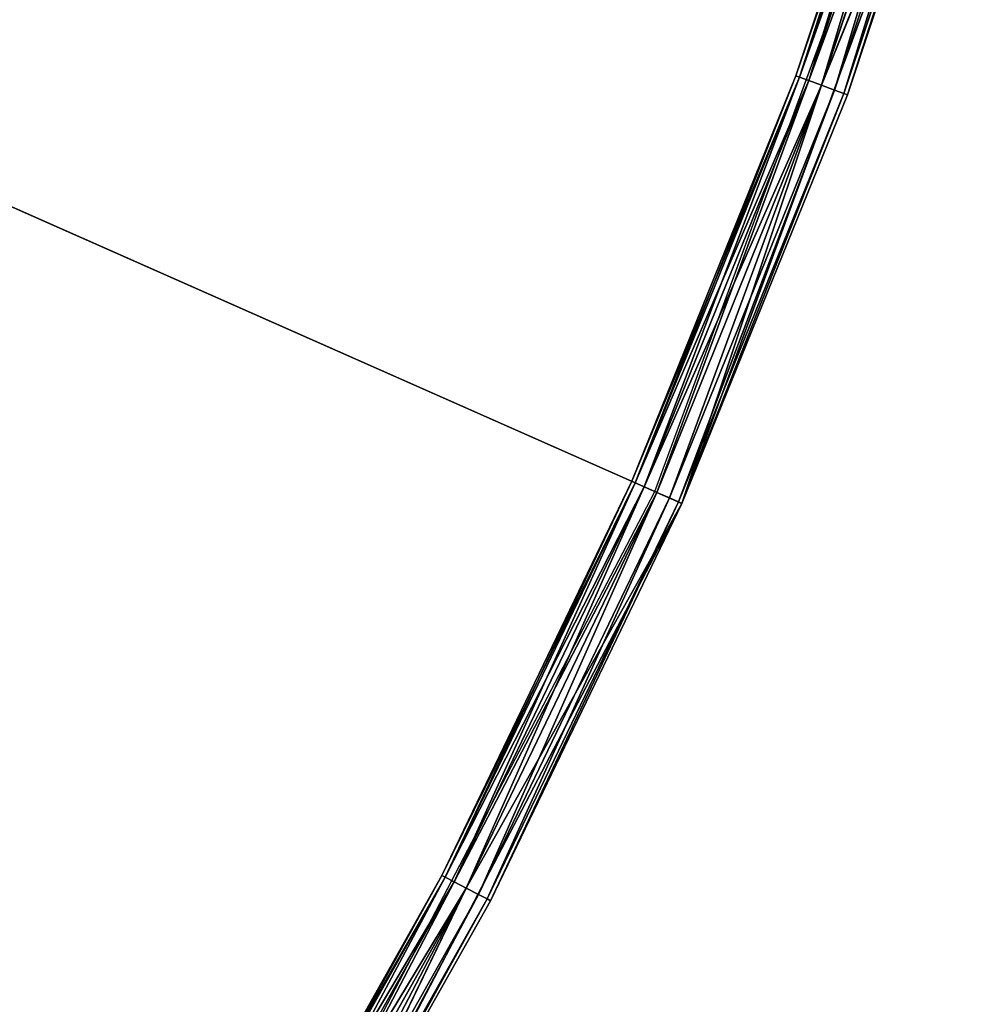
# Model space of a CAD drawing. Extents: x 389 to 891, y 0 to 811.
# Tile 253 of 254: x 845 to 881, y 131 to 167. Entities that reach past the tile are written whole.
import ezdxf

# ---------------------------------------------------------------- set-up
doc = ezdxf.new("R2010")
doc.units = 0
doc.header["$LTSCALE"] = 25.4
doc.layers.get('0').update_dxf_attribs({"color": 13, "linetype": 'CONTINUOUS'})

# ---------------------------------------------------------------- blocks, each defined once
blk = doc.blocks.new('TURDA-8952-8953_STL')
at = {"color": 252}
for p, q in [((502.734, 130.154, 689.192), (510.898, 130.52, 675.442)), ((502.734, 130.154, 689.192), (510.898, 130.52, 675.442)), ((503.047, 130.52, 689.382), (511.342, 130.654, 675.673)), ((503.047, 130.52, 689.382), (511.342, 130.654, 675.673)), ((510.898, 130.52, 675.442), (503.047, 130.52, 689.382)), ((510.898, 130.52, 675.442), (503.047, 130.52, 689.382)), ((511.342, 130.654, 675.673), (503.475, 130.654, 689.641)), ((511.342, 130.654, 675.673), (503.475, 130.654, 689.641)), ((511.342, 130.654, 675.673), (504.33, 130.654, 690.16)), ((504.33, 130.654, 690.16), (519.212, 130.654, 661.634)), ((511.342, 130.654, 675.673), (504.33, 130.654, 690.16)), ((504.33, 130.654, 690.16), (512.228, 1.654, 676.135)), ((504.33, 130.654, 690.16), (519.212, 130.654, 661.634)), ((504.33, 130.654, 690.16), (512.228, 1.654, 676.135)), ((510.574, 130.154, 675.272), (517.84, 130.52, 661.027)), ((510.574, 130.154, 675.272), (517.84, 130.52, 661.027)), ((510.574, 130.154, 675.272), (510.898, 130.52, 675.442)), ((510.574, 130.154, 675.272), (510.898, 130.52, 675.442)), ((510.898, 130.52, 675.442), (518.297, 130.654, 661.229)), ((510.898, 130.52, 675.442), (518.297, 130.654, 661.229)), ((510.898, 130.52, 675.442), (511.342, 130.654, 675.673)), ((510.898, 130.52, 675.442), (511.342, 130.654, 675.673)), ((517.84, 130.52, 661.027), (510.898, 130.52, 675.442)), ((517.84, 130.52, 661.027), (510.898, 130.52, 675.442)), ((518.297, 130.654, 661.229), (511.342, 130.654, 675.673)), ((511.342, 130.654, 675.673), (519.212, 130.654, 661.634)), ((511.342, 130.654, 675.673), (519.212, 130.654, 661.634)), ((518.297, 130.654, 661.229), (511.342, 130.654, 675.673)), ((512.228, 1.654, 676.135), (519.212, 130.654, 661.634)), ((512.228, 1.654, 676.135), (519.212, 130.654, 661.634)), ((517.505, 130.154, 660.879), (523.844, 130.52, 646.197)), ((517.505, 130.154, 660.879), (523.844, 130.52, 646.197)), ((517.505, 130.154, 660.879), (517.84, 130.52, 661.027)), ((517.505, 130.154, 660.879), (517.84, 130.52, 661.027)), ((517.84, 130.52, 661.027), (524.313, 130.654, 646.37)), ((517.84, 130.52, 661.027), (524.313, 130.654, 646.37)), ((517.84, 130.52, 661.027), (518.297, 130.654, 661.229)), ((517.84, 130.52, 661.027), (518.297, 130.654, 661.229)), ((523.844, 130.52, 646.197), (517.84, 130.52, 661.027)), ((523.844, 130.52, 646.197), (517.84, 130.52, 661.027)), ((524.313, 130.654, 646.37), (518.297, 130.654, 661.229)), ((518.297, 130.654, 661.229), (519.212, 130.654, 661.634)), ((518.297, 130.654, 661.229), (519.212, 130.654, 661.634)), ((524.313, 130.654, 646.37), (518.297, 130.654, 661.229)), ((524.313, 130.654, 646.37), (519.212, 130.654, 661.634)), ((519.212, 130.654, 661.634), (530.324, 130.654, 631.44)), ((524.313, 130.654, 646.37), (519.212, 130.654, 661.634)), ((519.212, 130.654, 661.634), (525.252, 1.654, 646.715)), ((519.212, 130.654, 661.634), (530.324, 130.654, 631.44)), ((519.212, 1.654, 661.634), (519.212, 130.654, 661.634)), ((519.212, 1.654, 661.634), (519.212, 130.654, 661.634)), ((519.212, 130.654, 661.634), (525.252, 1.654, 646.715)), ((523.501, 130.154, 646.071), (528.886, 130.52, 631.013)), ((523.501, 130.154, 646.071), (528.886, 130.52, 631.013)), ((523.501, 130.154, 646.071), (523.844, 130.52, 646.197)), ((523.501, 130.154, 646.071), (523.844, 130.52, 646.197)), ((523.844, 130.52, 646.197), (529.365, 130.654, 631.156)), ((523.844, 130.52, 646.197), (529.365, 130.654, 631.156)), ((523.844, 130.52, 646.197), (524.313, 130.654, 646.37)), ((523.844, 130.52, 646.197), (524.313, 130.654, 646.37)), ((528.886, 130.52, 631.013), (523.844, 130.52, 646.197)), ((528.886, 130.52, 631.013), (523.844, 130.52, 646.197)), ((530.324, 130.654, 631.44), (524.313, 130.654, 646.37)), ((529.365, 130.654, 631.156), (524.313, 130.654, 646.37)), ((530.324, 130.654, 631.44), (524.313, 130.654, 646.37)), ((529.365, 130.654, 631.156), (524.313, 130.654, 646.37)), ((525.252, 1.654, 646.715), (530.324, 130.654, 631.44)), ((525.252, 1.654, 646.715), (530.324, 130.654, 631.44)), ((502.62, 129.654, 689.123), (510.574, 130.154, 675.272)), ((502.62, 129.654, 689.123), (510.574, 130.154, 675.272)), ((510.574, 130.154, 675.272), (502.734, 130.154, 689.192)), ((510.574, 130.154, 675.272), (502.734, 130.154, 689.192)), ((510.455, 129.654, 675.21), (517.505, 130.154, 660.879)), ((510.455, 129.654, 675.21), (517.505, 130.154, 660.879)), ((510.455, 129.654, 675.21), (510.574, 130.154, 675.272)), ((510.455, 129.654, 675.21), (510.574, 130.154, 675.272)), ((517.505, 130.154, 660.879), (510.574, 130.154, 675.272)), ((517.505, 130.154, 660.879), (510.574, 130.154, 675.272)), ((517.383, 129.654, 660.825), (523.501, 130.154, 646.071)), ((517.383, 129.654, 660.825), (523.501, 130.154, 646.071)), ((517.383, 129.654, 660.825), (517.505, 130.154, 660.879)), ((517.383, 129.654, 660.825), (517.505, 130.154, 660.879)), ((523.501, 130.154, 646.071), (517.505, 130.154, 660.879)), ((523.501, 130.154, 646.071), (517.505, 130.154, 660.879)), ((523.375, 129.654, 646.025), (528.535, 130.154, 630.909)), ((523.375, 129.654, 646.025), (528.535, 130.154, 630.909)), ((523.375, 129.654, 646.025), (523.501, 130.154, 646.071)), ((523.375, 129.654, 646.025), (523.501, 130.154, 646.071)), ((528.535, 130.154, 630.909), (523.501, 130.154, 646.071)), ((528.535, 130.154, 630.909), (523.501, 130.154, 646.071)), ((502.62, 129.654, 689.123), (510.455, 1.654, 675.21)), ((502.62, 129.654, 689.123), (510.455, 1.654, 675.21)), ((502.62, 129.654, 689.123), (510.455, 129.654, 675.21)), ((502.62, 129.654, 689.123), (510.455, 129.654, 675.21)), ((510.455, 129.654, 675.21), (510.455, 1.654, 675.21)), ((510.455, 129.654, 675.21), (510.455, 1.654, 675.21)), ((510.455, 129.654, 675.21), (517.383, 1.654, 660.825)), ((510.455, 129.654, 675.21), (517.383, 1.654, 660.825)), ((510.455, 129.654, 675.21), (517.383, 129.654, 660.825)), ((510.455, 129.654, 675.21), (517.383, 129.654, 660.825)), ((517.383, 129.654, 660.825), (517.383, 1.654, 660.825)), ((517.383, 129.654, 660.825), (517.383, 1.654, 660.825)), ((517.383, 129.654, 660.825), (523.375, 1.654, 646.025)), ((517.383, 129.654, 660.825), (523.375, 1.654, 646.025)), ((517.383, 129.654, 660.825), (523.375, 129.654, 646.025)), ((517.383, 129.654, 660.825), (523.375, 129.654, 646.025)), ((523.375, 129.654, 646.025), (523.375, 1.654, 646.025)), ((523.375, 129.654, 646.025), (523.375, 1.654, 646.025)), ((523.375, 129.654, 646.025), (528.406, 1.654, 630.871)), ((523.375, 129.654, 646.025), (528.406, 1.654, 630.871)), ((523.375, 129.654, 646.025), (528.406, 129.654, 630.871)), ((523.375, 129.654, 646.025), (528.406, 129.654, 630.871)), ((510.455, 1.654, 675.21), (502.62, 1.654, 689.123)), ((510.455, 1.654, 675.21), (502.62, 1.654, 689.123)), ((502.734, 1.154, 689.192), (510.455, 1.654, 675.21)), ((502.734, 1.154, 689.192), (510.455, 1.654, 675.21)), ((504.33, 1.654, 690.16), (512.228, 1.654, 676.135)), ((504.33, 1.654, 690.16), (512.228, 1.654, 676.135)), ((504.33, 1.654, 690.16), (512.11, 1.154, 676.073)), ((504.33, 1.654, 690.16), (512.11, 1.154, 676.073)), ((517.383, 1.654, 660.825), (510.455, 1.654, 675.21)), ((510.574, 1.154, 675.272), (510.455, 1.654, 675.21)), ((517.383, 1.654, 660.825), (510.455, 1.654, 675.21)), ((510.574, 1.154, 675.272), (510.455, 1.654, 675.21)), ((510.574, 1.154, 675.272), (517.383, 1.654, 660.825)), ((510.574, 1.154, 675.272), (517.383, 1.654, 660.825)), ((512.228, 1.654, 676.135), (512.11, 1.154, 676.073)), ((512.228, 1.654, 676.135), (512.11, 1.154, 676.073)), ((512.228, 1.654, 676.135), (519.212, 1.654, 661.634)), ((512.228, 1.654, 676.135), (519.212, 1.654, 661.634)), ((512.228, 1.654, 676.135), (519.089, 1.154, 661.58)), ((512.228, 1.654, 676.135), (519.089, 1.154, 661.58)), ((523.375, 1.654, 646.025), (517.383, 1.654, 660.825)), ((517.505, 1.154, 660.879), (517.383, 1.654, 660.825)), ((523.375, 1.654, 646.025), (517.383, 1.654, 660.825)), ((517.505, 1.154, 660.879), (517.383, 1.654, 660.825)), ((517.505, 1.154, 660.879), (523.375, 1.654, 646.025)), ((517.505, 1.154, 660.879), (523.375, 1.654, 646.025)), ((519.212, 1.654, 661.634), (519.089, 1.154, 661.58)), ((519.212, 1.654, 661.634), (519.089, 1.154, 661.58)), ((519.212, 1.654, 661.634), (525.252, 1.654, 646.715)), ((519.212, 1.654, 661.634), (525.252, 1.654, 646.715)), ((519.212, 1.654, 661.634), (525.126, 1.154, 646.669)), ((519.212, 1.654, 661.634), (525.126, 1.154, 646.669)), ((528.406, 1.654, 630.871), (523.375, 1.654, 646.025)), ((523.501, 1.154, 646.071), (523.375, 1.654, 646.025)), ((528.406, 1.654, 630.871), (523.375, 1.654, 646.025)), ((523.501, 1.154, 646.071), (523.375, 1.654, 646.025)), ((523.501, 1.154, 646.071), (528.406, 1.654, 630.871)), ((523.501, 1.154, 646.071), (528.406, 1.654, 630.871)), ((525.252, 1.654, 646.715), (525.126, 1.154, 646.669)), ((525.252, 1.654, 646.715), (525.126, 1.154, 646.669)), ((525.252, 1.654, 646.715), (530.324, 1.654, 631.44)), ((525.252, 1.654, 646.715), (530.324, 1.654, 631.44)), ((525.252, 1.654, 646.715), (530.195, 1.154, 631.402)), ((525.252, 1.654, 646.715), (530.195, 1.154, 631.402)), ((510.574, 1.154, 675.272), (502.734, 1.154, 689.192)), ((510.574, 1.154, 675.272), (502.734, 1.154, 689.192)), ((503.047, 0.788, 689.382), (510.574, 1.154, 675.272)), ((503.047, 0.788, 689.382), (510.574, 1.154, 675.272)), ((512.11, 1.154, 676.073), (504.216, 1.154, 690.09)), ((504.216, 1.154, 690.09), (511.785, 0.788, 675.904)), ((504.216, 1.154, 690.09), (511.785, 0.788, 675.904)), ((512.11, 1.154, 676.073), (504.216, 1.154, 690.09)), ((517.505, 1.154, 660.879), (510.574, 1.154, 675.272)), ((510.898, 0.788, 675.442), (510.574, 1.154, 675.272)), ((517.505, 1.154, 660.879), (510.574, 1.154, 675.272)), ((510.898, 0.788, 675.442), (510.574, 1.154, 675.272)), ((510.898, 0.788, 675.442), (517.505, 1.154, 660.879)), ((510.898, 0.788, 675.442), (517.505, 1.154, 660.879)), ((512.11, 1.154, 676.073), (511.785, 0.788, 675.904)), ((512.11, 1.154, 676.073), (511.785, 0.788, 675.904)), ((519.089, 1.154, 661.58), (512.11, 1.154, 676.073)), ((512.11, 1.154, 676.073), (518.755, 0.788, 661.432)), ((512.11, 1.154, 676.073), (518.755, 0.788, 661.432)), ((519.089, 1.154, 661.58), (512.11, 1.154, 676.073)), ((523.501, 1.154, 646.071), (517.505, 1.154, 660.879)), ((517.84, 0.788, 661.027), (517.505, 1.154, 660.879)), ((523.501, 1.154, 646.071), (517.505, 1.154, 660.879)), ((517.84, 0.788, 661.027), (517.505, 1.154, 660.879)), ((517.84, 0.788, 661.027), (523.501, 1.154, 646.071)), ((517.84, 0.788, 661.027), (523.501, 1.154, 646.071)), ((519.089, 1.154, 661.58), (518.755, 0.788, 661.432)), ((519.089, 1.154, 661.58), (518.755, 0.788, 661.432)), ((525.126, 1.154, 646.669), (519.089, 1.154, 661.58)), ((519.089, 1.154, 661.58), (524.783, 0.788, 646.543)), ((519.089, 1.154, 661.58), (524.783, 0.788, 646.543)), ((525.126, 1.154, 646.669), (519.089, 1.154, 661.58)), ((528.535, 1.154, 630.909), (523.501, 1.154, 646.071)), ((523.844, 0.788, 646.197), (523.501, 1.154, 646.071)), ((528.535, 1.154, 630.909), (523.501, 1.154, 646.071)), ((523.844, 0.788, 646.197), (523.501, 1.154, 646.071)), ((523.844, 0.788, 646.197), (528.535, 1.154, 630.909)), ((523.844, 0.788, 646.197), (528.535, 1.154, 630.909)), ((525.126, 1.154, 646.669), (524.783, 0.788, 646.543)), ((525.126, 1.154, 646.669), (524.783, 0.788, 646.543)), ((530.195, 1.154, 631.402), (525.126, 1.154, 646.669)), ((525.126, 1.154, 646.669), (529.844, 0.788, 631.298)), ((525.126, 1.154, 646.669), (529.844, 0.788, 631.298)), ((530.195, 1.154, 631.402), (525.126, 1.154, 646.669)), ((510.898, 0.788, 675.442), (503.047, 0.788, 689.382)), ((510.898, 0.788, 675.442), (503.047, 0.788, 689.382)), ((503.475, 0.654, 689.641), (510.898, 0.788, 675.442)), ((503.475, 0.654, 689.641), (510.898, 0.788, 675.442)), ((511.785, 0.788, 675.904), (503.903, 0.788, 689.9)), ((503.903, 0.788, 689.9), (511.342, 0.654, 675.673)), ((503.903, 0.788, 689.9), (511.342, 0.654, 675.673)), ((511.785, 0.788, 675.904), (503.903, 0.788, 689.9)), ((517.84, 0.788, 661.027), (510.898, 0.788, 675.442)), ((511.342, 0.654, 675.673), (510.898, 0.788, 675.442)), ((517.84, 0.788, 661.027), (510.898, 0.788, 675.442)), ((511.342, 0.654, 675.673), (510.898, 0.788, 675.442)), ((511.785, 0.788, 675.904), (511.342, 0.654, 675.673)), ((511.785, 0.788, 675.904), (511.342, 0.654, 675.673)), ((511.342, 0.654, 675.673), (517.84, 0.788, 661.027)), ((511.342, 0.654, 675.673), (517.84, 0.788, 661.027)), ((518.755, 0.788, 661.432), (511.785, 0.788, 675.904)), ((511.785, 0.788, 675.904), (518.297, 0.654, 661.229)), ((511.785, 0.788, 675.904), (518.297, 0.654, 661.229)), ((518.755, 0.788, 661.432), (511.785, 0.788, 675.904)), ((523.844, 0.788, 646.197), (517.84, 0.788, 661.027)), ((518.297, 0.654, 661.229), (517.84, 0.788, 661.027)), ((523.844, 0.788, 646.197), (517.84, 0.788, 661.027)), ((518.297, 0.654, 661.229), (517.84, 0.788, 661.027)), ((518.755, 0.788, 661.432), (518.297, 0.654, 661.229)), ((518.755, 0.788, 661.432), (518.297, 0.654, 661.229)), ((518.297, 0.654, 661.229), (523.844, 0.788, 646.197)), ((518.297, 0.654, 661.229), (523.844, 0.788, 646.197)), ((524.783, 0.788, 646.543), (518.755, 0.788, 661.432)), ((518.755, 0.788, 661.432), (524.313, 0.654, 646.37)), ((518.755, 0.788, 661.432), (524.313, 0.654, 646.37)), ((524.783, 0.788, 646.543), (518.755, 0.788, 661.432)), ((528.886, 0.788, 631.013), (523.844, 0.788, 646.197)), ((524.313, 0.654, 646.37), (523.844, 0.788, 646.197)), ((528.886, 0.788, 631.013), (523.844, 0.788, 646.197)), ((524.313, 0.654, 646.37), (523.844, 0.788, 646.197)), ((524.783, 0.788, 646.543), (524.313, 0.654, 646.37)), ((524.783, 0.788, 646.543), (524.313, 0.654, 646.37)), ((524.313, 0.654, 646.37), (528.886, 0.788, 631.013)), ((524.313, 0.654, 646.37), (528.886, 0.788, 631.013)), ((529.844, 0.788, 631.298), (524.783, 0.788, 646.543)), ((524.783, 0.788, 646.543), (529.365, 0.654, 631.156)), ((524.783, 0.788, 646.543), (529.365, 0.654, 631.156)), ((529.844, 0.788, 631.298), (524.783, 0.788, 646.543)), ((503.475, 0.654, 689.641), (511.342, 0.654, 675.673)), ((503.475, 0.654, 689.641), (511.342, 0.654, 675.673)), ((511.342, 0.654, 675.673), (518.297, 0.654, 661.229)), ((511.342, 0.654, 675.673), (518.297, 0.654, 661.229)), ((518.297, 0.654, 661.229), (524.313, 0.654, 646.37)), ((518.297, 0.654, 661.229), (524.313, 0.654, 646.37)), ((524.313, 0.654, 646.37), (529.365, 0.654, 631.156)), ((524.313, 0.654, 646.37), (529.365, 0.654, 631.156))]:
    blk.add_line(p, q, dxfattribs=at)
at = {"color": 7}
for p, q in [((518.222, 3.654, 661.196), (289.618, 3.654, 560)), ((518.222, 3.654, 661.196), (289.618, 3.654, 560)), ((503.404, 3.654, 689.598), (518.222, 3.654, 661.196)), ((518.222, 3.654, 661.196), (529.285, 3.654, 631.132))]:
    blk.add_line(p, q, dxfattribs=at)
at = {"color": 252}
mesh = blk.add_polyface(dxfattribs=at)
corners = [(502.734, 130.154, 689.192), (510.898, 130.52, 675.442), (510.574, 130.154, 675.272)]
mesh.append_faces([[corners[k] for k in face] for face in [(0, 1, 2)]], dxfattribs={"color": 252})
mesh = blk.add_polyface(dxfattribs=at)
corners = [(503.047, 130.52, 689.382), (510.898, 130.52, 675.442), (502.734, 130.154, 689.192)]
mesh.append_faces([[corners[k] for k in face] for face in [(0, 1, 2)]], dxfattribs={"color": 252})
mesh = blk.add_polyface(dxfattribs=at)
corners = [(503.047, 130.52, 689.382), (511.342, 130.654, 675.673), (510.898, 130.52, 675.442)]
mesh.append_faces([[corners[k] for k in face] for face in [(0, 1, 2)]], dxfattribs={"color": 252})
mesh = blk.add_polyface(dxfattribs=at)
corners = [(503.475, 130.654, 689.641), (511.342, 130.654, 675.673), (503.047, 130.52, 689.382)]
mesh.append_faces([[corners[k] for k in face] for face in [(0, 1, 2)]], dxfattribs={"color": 252})
mesh = blk.add_polyface(dxfattribs=at)
corners = [(504.33, 130.654, 690.16), (511.342, 130.654, 675.673), (503.475, 130.654, 689.641)]
mesh.append_faces([[corners[k] for k in face] for face in [(0, 1, 2)]], dxfattribs={"color": 252})
mesh = blk.add_polyface(dxfattribs=at)
corners = [(504.33, 130.654, 690.16), (519.212, 130.654, 661.634), (511.342, 130.654, 675.673)]
mesh.append_faces([[corners[k] for k in face] for face in [(0, 1, 2)]], dxfattribs={"color": 252})
mesh = blk.add_polyface(dxfattribs=at)
corners = [(504.33, 130.654, 690.16), (512.228, 1.654, 676.135), (519.212, 130.654, 661.634)]
mesh.append_faces([[corners[k] for k in face] for face in [(0, 1, 2)]], dxfattribs={"color": 252})
mesh = blk.add_polyface(dxfattribs=at)
corners = [(504.33, 130.654, 690.16), (504.33, 1.654, 690.16), (512.228, 1.654, 676.135)]
mesh.append_faces([[corners[k] for k in face] for face in [(0, 1, 2)]], dxfattribs={"color": 252})
mesh = blk.add_polyface(dxfattribs=at)
corners = [(510.574, 130.154, 675.272), (517.84, 130.52, 661.027), (517.505, 130.154, 660.879)]
mesh.append_faces([[corners[k] for k in face] for face in [(0, 1, 2)]], dxfattribs={"color": 252})
mesh = blk.add_polyface(dxfattribs=at)
corners = [(510.898, 130.52, 675.442), (517.84, 130.52, 661.027), (510.574, 130.154, 675.272)]
mesh.append_faces([[corners[k] for k in face] for face in [(0, 1, 2)]], dxfattribs={"color": 252})
mesh = blk.add_polyface(dxfattribs=at)
corners = [(510.898, 130.52, 675.442), (518.297, 130.654, 661.229), (517.84, 130.52, 661.027)]
mesh.append_faces([[corners[k] for k in face] for face in [(0, 1, 2)]], dxfattribs={"color": 252})
mesh = blk.add_polyface(dxfattribs=at)
corners = [(511.342, 130.654, 675.673), (518.297, 130.654, 661.229), (510.898, 130.52, 675.442)]
mesh.append_faces([[corners[k] for k in face] for face in [(0, 1, 2)]], dxfattribs={"color": 252})
mesh = blk.add_polyface(dxfattribs=at)
corners = [(511.342, 130.654, 675.673), (519.212, 130.654, 661.634), (518.297, 130.654, 661.229)]
mesh.append_faces([[corners[k] for k in face] for face in [(0, 1, 2)]], dxfattribs={"color": 252})
mesh = blk.add_polyface(dxfattribs=at)
corners = [(519.212, 130.654, 661.634), (512.228, 1.654, 676.135), (519.212, 1.654, 661.634)]
mesh.append_faces([[corners[k] for k in face] for face in [(0, 1, 2)]], dxfattribs={"color": 252})
mesh = blk.add_polyface(dxfattribs=at)
corners = [(517.505, 130.154, 660.879), (523.844, 130.52, 646.197), (523.501, 130.154, 646.071)]
mesh.append_faces([[corners[k] for k in face] for face in [(0, 1, 2)]], dxfattribs={"color": 252})
mesh = blk.add_polyface(dxfattribs=at)
corners = [(517.84, 130.52, 661.027), (523.844, 130.52, 646.197), (517.505, 130.154, 660.879)]
mesh.append_faces([[corners[k] for k in face] for face in [(0, 1, 2)]], dxfattribs={"color": 252})
mesh = blk.add_polyface(dxfattribs=at)
corners = [(517.84, 130.52, 661.027), (524.313, 130.654, 646.37), (523.844, 130.52, 646.197)]
mesh.append_faces([[corners[k] for k in face] for face in [(0, 1, 2)]], dxfattribs={"color": 252})
mesh = blk.add_polyface(dxfattribs=at)
corners = [(518.297, 130.654, 661.229), (524.313, 130.654, 646.37), (517.84, 130.52, 661.027)]
mesh.append_faces([[corners[k] for k in face] for face in [(0, 1, 2)]], dxfattribs={"color": 252})
mesh = blk.add_polyface(dxfattribs=at)
corners = [(519.212, 130.654, 661.634), (524.313, 130.654, 646.37), (518.297, 130.654, 661.229)]
mesh.append_faces([[corners[k] for k in face] for face in [(0, 1, 2)]], dxfattribs={"color": 252})
mesh = blk.add_polyface(dxfattribs=at)
corners = [(519.212, 130.654, 661.634), (530.324, 130.654, 631.44), (524.313, 130.654, 646.37)]
mesh.append_faces([[corners[k] for k in face] for face in [(0, 1, 2)]], dxfattribs={"color": 252})
mesh = blk.add_polyface(dxfattribs=at)
corners = [(519.212, 130.654, 661.634), (525.252, 1.654, 646.715), (530.324, 130.654, 631.44)]
mesh.append_faces([[corners[k] for k in face] for face in [(0, 1, 2)]], dxfattribs={"color": 252})
mesh = blk.add_polyface(dxfattribs=at)
corners = [(519.212, 130.654, 661.634), (519.212, 1.654, 661.634), (525.252, 1.654, 646.715)]
mesh.append_faces([[corners[k] for k in face] for face in [(0, 1, 2)]], dxfattribs={"color": 252})
mesh = blk.add_polyface(dxfattribs=at)
corners = [(523.501, 130.154, 646.071), (528.886, 130.52, 631.013), (528.535, 130.154, 630.909)]
mesh.append_faces([[corners[k] for k in face] for face in [(0, 1, 2)]], dxfattribs={"color": 252})
mesh = blk.add_polyface(dxfattribs=at)
corners = [(523.844, 130.52, 646.197), (528.886, 130.52, 631.013), (523.501, 130.154, 646.071)]
mesh.append_faces([[corners[k] for k in face] for face in [(0, 1, 2)]], dxfattribs={"color": 252})
mesh = blk.add_polyface(dxfattribs=at)
corners = [(523.844, 130.52, 646.197), (529.365, 130.654, 631.156), (528.886, 130.52, 631.013)]
mesh.append_faces([[corners[k] for k in face] for face in [(0, 1, 2)]], dxfattribs={"color": 252})
mesh = blk.add_polyface(dxfattribs=at)
corners = [(524.313, 130.654, 646.37), (529.365, 130.654, 631.156), (523.844, 130.52, 646.197)]
mesh.append_faces([[corners[k] for k in face] for face in [(0, 1, 2)]], dxfattribs={"color": 252})
mesh = blk.add_polyface(dxfattribs=at)
corners = [(524.313, 130.654, 646.37), (530.324, 130.654, 631.44), (529.365, 130.654, 631.156)]
mesh.append_faces([[corners[k] for k in face] for face in [(0, 1, 2)]], dxfattribs={"color": 252})
mesh = blk.add_polyface(dxfattribs=at)
corners = [(530.324, 130.654, 631.44), (525.252, 1.654, 646.715), (530.324, 1.654, 631.44)]
mesh.append_faces([[corners[k] for k in face] for face in [(0, 1, 2)]], dxfattribs={"color": 252})
mesh = blk.add_polyface(dxfattribs=at)
corners = [(510.574, 130.154, 675.272), (510.455, 129.654, 675.21), (502.62, 129.654, 689.123)]
mesh.append_faces([[corners[k] for k in face] for face in [(0, 1, 2)]], dxfattribs={"color": 252})
mesh = blk.add_polyface(dxfattribs=at)
corners = [(510.574, 130.154, 675.272), (502.62, 129.654, 689.123), (502.734, 130.154, 689.192)]
mesh.append_faces([[corners[k] for k in face] for face in [(0, 1, 2)]], dxfattribs={"color": 252})
mesh = blk.add_polyface(dxfattribs=at)
corners = [(517.505, 130.154, 660.879), (517.383, 129.654, 660.825), (510.455, 129.654, 675.21)]
mesh.append_faces([[corners[k] for k in face] for face in [(0, 1, 2)]], dxfattribs={"color": 252})
mesh = blk.add_polyface(dxfattribs=at)
corners = [(517.505, 130.154, 660.879), (510.455, 129.654, 675.21), (510.574, 130.154, 675.272)]
mesh.append_faces([[corners[k] for k in face] for face in [(0, 1, 2)]], dxfattribs={"color": 252})
mesh = blk.add_polyface(dxfattribs=at)
corners = [(523.501, 130.154, 646.071), (523.375, 129.654, 646.025), (517.383, 129.654, 660.825)]
mesh.append_faces([[corners[k] for k in face] for face in [(0, 1, 2)]], dxfattribs={"color": 252})
mesh = blk.add_polyface(dxfattribs=at)
corners = [(523.501, 130.154, 646.071), (517.383, 129.654, 660.825), (517.505, 130.154, 660.879)]
mesh.append_faces([[corners[k] for k in face] for face in [(0, 1, 2)]], dxfattribs={"color": 252})
mesh = blk.add_polyface(dxfattribs=at)
corners = [(528.535, 130.154, 630.909), (528.406, 129.654, 630.871), (523.375, 129.654, 646.025)]
mesh.append_faces([[corners[k] for k in face] for face in [(0, 1, 2)]], dxfattribs={"color": 252})
mesh = blk.add_polyface(dxfattribs=at)
corners = [(528.535, 130.154, 630.909), (523.375, 129.654, 646.025), (523.501, 130.154, 646.071)]
mesh.append_faces([[corners[k] for k in face] for face in [(0, 1, 2)]], dxfattribs={"color": 252})
mesh = blk.add_polyface(dxfattribs=at)
corners = [(502.62, 129.654, 689.123), (510.455, 1.654, 675.21), (502.62, 1.654, 689.123)]
mesh.append_faces([[corners[k] for k in face] for face in [(0, 1, 2)]], dxfattribs={"color": 252})
mesh = blk.add_polyface(dxfattribs=at)
corners = [(510.455, 129.654, 675.21), (510.455, 1.654, 675.21), (502.62, 129.654, 689.123)]
mesh.append_faces([[corners[k] for k in face] for face in [(0, 1, 2)]], dxfattribs={"color": 252})
mesh = blk.add_polyface(dxfattribs=at)
corners = [(510.455, 129.654, 675.21), (517.383, 1.654, 660.825), (510.455, 1.654, 675.21)]
mesh.append_faces([[corners[k] for k in face] for face in [(0, 1, 2)]], dxfattribs={"color": 252})
mesh = blk.add_polyface(dxfattribs=at)
corners = [(517.383, 129.654, 660.825), (517.383, 1.654, 660.825), (510.455, 129.654, 675.21)]
mesh.append_faces([[corners[k] for k in face] for face in [(0, 1, 2)]], dxfattribs={"color": 252})
mesh = blk.add_polyface(dxfattribs=at)
corners = [(517.383, 129.654, 660.825), (523.375, 1.654, 646.025), (517.383, 1.654, 660.825)]
mesh.append_faces([[corners[k] for k in face] for face in [(0, 1, 2)]], dxfattribs={"color": 252})
mesh = blk.add_polyface(dxfattribs=at)
corners = [(523.375, 129.654, 646.025), (523.375, 1.654, 646.025), (517.383, 129.654, 660.825)]
mesh.append_faces([[corners[k] for k in face] for face in [(0, 1, 2)]], dxfattribs={"color": 252})
mesh = blk.add_polyface(dxfattribs=at)
corners = [(523.375, 129.654, 646.025), (528.406, 1.654, 630.871), (523.375, 1.654, 646.025)]
mesh.append_faces([[corners[k] for k in face] for face in [(0, 1, 2)]], dxfattribs={"color": 252})
mesh = blk.add_polyface(dxfattribs=at)
corners = [(528.406, 129.654, 630.871), (528.406, 1.654, 630.871), (523.375, 129.654, 646.025)]
mesh.append_faces([[corners[k] for k in face] for face in [(0, 1, 2)]], dxfattribs={"color": 252})
at = {"color": 7}
mesh = blk.add_polyface(dxfattribs=at)
corners = [(485.076, 3.654, 715.872), (503.404, 3.654, 689.598), (289.618, 3.654, 560)]
mesh.append_faces([[corners[k] for k in face] for face in [(0, 1, 2)]], dxfattribs={"color": 7})
mesh = blk.add_polyface(dxfattribs=at)
corners = [(503.404, 3.654, 689.598), (518.222, 3.654, 661.196), (289.618, 3.654, 560)]
mesh.append_faces([[corners[k] for k in face] for face in [(0, 1, 2)]], dxfattribs={"color": 7})
mesh = blk.add_polyface(dxfattribs=at)
corners = [(518.222, 3.654, 661.196), (529.285, 3.654, 631.132), (289.618, 3.654, 560)]
mesh.append_faces([[corners[k] for k in face] for face in [(0, 1, 2)]], dxfattribs={"color": 7})
at = {"color": 252}
mesh = blk.add_polyface(dxfattribs=at)
corners = [(510.455, 1.654, 675.21), (502.734, 1.154, 689.192), (502.62, 1.654, 689.123)]
mesh.append_faces([[corners[k] for k in face] for face in [(0, 1, 2)]], dxfattribs={"color": 252})
mesh = blk.add_polyface(dxfattribs=at)
corners = [(510.455, 1.654, 675.21), (510.574, 1.154, 675.272), (502.734, 1.154, 689.192)]
mesh.append_faces([[corners[k] for k in face] for face in [(0, 1, 2)]], dxfattribs={"color": 252})
mesh = blk.add_polyface(dxfattribs=at)
corners = [(504.33, 1.654, 690.16), (504.216, 1.154, 690.09), (512.11, 1.154, 676.073)]
mesh.append_faces([[corners[k] for k in face] for face in [(0, 1, 2)]], dxfattribs={"color": 252})
mesh = blk.add_polyface(dxfattribs=at)
corners = [(504.33, 1.654, 690.16), (512.11, 1.154, 676.073), (512.228, 1.654, 676.135)]
mesh.append_faces([[corners[k] for k in face] for face in [(0, 1, 2)]], dxfattribs={"color": 252})
mesh = blk.add_polyface(dxfattribs=at)
corners = [(517.383, 1.654, 660.825), (510.574, 1.154, 675.272), (510.455, 1.654, 675.21)]
mesh.append_faces([[corners[k] for k in face] for face in [(0, 1, 2)]], dxfattribs={"color": 252})
mesh = blk.add_polyface(dxfattribs=at)
corners = [(517.383, 1.654, 660.825), (517.505, 1.154, 660.879), (510.574, 1.154, 675.272)]
mesh.append_faces([[corners[k] for k in face] for face in [(0, 1, 2)]], dxfattribs={"color": 252})
mesh = blk.add_polyface(dxfattribs=at)
corners = [(512.228, 1.654, 676.135), (512.11, 1.154, 676.073), (519.089, 1.154, 661.58)]
mesh.append_faces([[corners[k] for k in face] for face in [(0, 1, 2)]], dxfattribs={"color": 252})
mesh = blk.add_polyface(dxfattribs=at)
corners = [(512.228, 1.654, 676.135), (519.089, 1.154, 661.58), (519.212, 1.654, 661.634)]
mesh.append_faces([[corners[k] for k in face] for face in [(0, 1, 2)]], dxfattribs={"color": 252})
mesh = blk.add_polyface(dxfattribs=at)
corners = [(523.375, 1.654, 646.025), (517.505, 1.154, 660.879), (517.383, 1.654, 660.825)]
mesh.append_faces([[corners[k] for k in face] for face in [(0, 1, 2)]], dxfattribs={"color": 252})
mesh = blk.add_polyface(dxfattribs=at)
corners = [(523.375, 1.654, 646.025), (523.501, 1.154, 646.071), (517.505, 1.154, 660.879)]
mesh.append_faces([[corners[k] for k in face] for face in [(0, 1, 2)]], dxfattribs={"color": 252})
mesh = blk.add_polyface(dxfattribs=at)
corners = [(519.212, 1.654, 661.634), (519.089, 1.154, 661.58), (525.126, 1.154, 646.669)]
mesh.append_faces([[corners[k] for k in face] for face in [(0, 1, 2)]], dxfattribs={"color": 252})
mesh = blk.add_polyface(dxfattribs=at)
corners = [(519.212, 1.654, 661.634), (525.126, 1.154, 646.669), (525.252, 1.654, 646.715)]
mesh.append_faces([[corners[k] for k in face] for face in [(0, 1, 2)]], dxfattribs={"color": 252})
mesh = blk.add_polyface(dxfattribs=at)
corners = [(528.406, 1.654, 630.871), (523.501, 1.154, 646.071), (523.375, 1.654, 646.025)]
mesh.append_faces([[corners[k] for k in face] for face in [(0, 1, 2)]], dxfattribs={"color": 252})
mesh = blk.add_polyface(dxfattribs=at)
corners = [(528.406, 1.654, 630.871), (528.535, 1.154, 630.909), (523.501, 1.154, 646.071)]
mesh.append_faces([[corners[k] for k in face] for face in [(0, 1, 2)]], dxfattribs={"color": 252})
mesh = blk.add_polyface(dxfattribs=at)
corners = [(525.252, 1.654, 646.715), (525.126, 1.154, 646.669), (530.195, 1.154, 631.402)]
mesh.append_faces([[corners[k] for k in face] for face in [(0, 1, 2)]], dxfattribs={"color": 252})
mesh = blk.add_polyface(dxfattribs=at)
corners = [(525.252, 1.654, 646.715), (530.195, 1.154, 631.402), (530.324, 1.654, 631.44)]
mesh.append_faces([[corners[k] for k in face] for face in [(0, 1, 2)]], dxfattribs={"color": 252})
mesh = blk.add_polyface(dxfattribs=at)
corners = [(503.047, 0.788, 689.382), (502.734, 1.154, 689.192), (510.574, 1.154, 675.272)]
mesh.append_faces([[corners[k] for k in face] for face in [(0, 1, 2)]], dxfattribs={"color": 252})
mesh = blk.add_polyface(dxfattribs=at)
corners = [(503.047, 0.788, 689.382), (510.574, 1.154, 675.272), (510.898, 0.788, 675.442)]
mesh.append_faces([[corners[k] for k in face] for face in [(0, 1, 2)]], dxfattribs={"color": 252})
mesh = blk.add_polyface(dxfattribs=at)
corners = [(504.216, 1.154, 690.09), (503.903, 0.788, 689.9), (511.785, 0.788, 675.904)]
mesh.append_faces([[corners[k] for k in face] for face in [(0, 1, 2)]], dxfattribs={"color": 252})
mesh = blk.add_polyface(dxfattribs=at)
corners = [(504.216, 1.154, 690.09), (511.785, 0.788, 675.904), (512.11, 1.154, 676.073)]
mesh.append_faces([[corners[k] for k in face] for face in [(0, 1, 2)]], dxfattribs={"color": 252})
mesh = blk.add_polyface(dxfattribs=at)
corners = [(510.898, 0.788, 675.442), (510.574, 1.154, 675.272), (517.505, 1.154, 660.879)]
mesh.append_faces([[corners[k] for k in face] for face in [(0, 1, 2)]], dxfattribs={"color": 252})
mesh = blk.add_polyface(dxfattribs=at)
corners = [(510.898, 0.788, 675.442), (517.505, 1.154, 660.879), (517.84, 0.788, 661.027)]
mesh.append_faces([[corners[k] for k in face] for face in [(0, 1, 2)]], dxfattribs={"color": 252})
mesh = blk.add_polyface(dxfattribs=at)
corners = [(512.11, 1.154, 676.073), (511.785, 0.788, 675.904), (518.755, 0.788, 661.432)]
mesh.append_faces([[corners[k] for k in face] for face in [(0, 1, 2)]], dxfattribs={"color": 252})
mesh = blk.add_polyface(dxfattribs=at)
corners = [(512.11, 1.154, 676.073), (518.755, 0.788, 661.432), (519.089, 1.154, 661.58)]
mesh.append_faces([[corners[k] for k in face] for face in [(0, 1, 2)]], dxfattribs={"color": 252})
mesh = blk.add_polyface(dxfattribs=at)
corners = [(517.84, 0.788, 661.027), (517.505, 1.154, 660.879), (523.501, 1.154, 646.071)]
mesh.append_faces([[corners[k] for k in face] for face in [(0, 1, 2)]], dxfattribs={"color": 252})
mesh = blk.add_polyface(dxfattribs=at)
corners = [(517.84, 0.788, 661.027), (523.501, 1.154, 646.071), (523.844, 0.788, 646.197)]
mesh.append_faces([[corners[k] for k in face] for face in [(0, 1, 2)]], dxfattribs={"color": 252})
mesh = blk.add_polyface(dxfattribs=at)
corners = [(519.089, 1.154, 661.58), (518.755, 0.788, 661.432), (524.783, 0.788, 646.543)]
mesh.append_faces([[corners[k] for k in face] for face in [(0, 1, 2)]], dxfattribs={"color": 252})
mesh = blk.add_polyface(dxfattribs=at)
corners = [(519.089, 1.154, 661.58), (524.783, 0.788, 646.543), (525.126, 1.154, 646.669)]
mesh.append_faces([[corners[k] for k in face] for face in [(0, 1, 2)]], dxfattribs={"color": 252})
mesh = blk.add_polyface(dxfattribs=at)
corners = [(523.844, 0.788, 646.197), (523.501, 1.154, 646.071), (528.535, 1.154, 630.909)]
mesh.append_faces([[corners[k] for k in face] for face in [(0, 1, 2)]], dxfattribs={"color": 252})
mesh = blk.add_polyface(dxfattribs=at)
corners = [(523.844, 0.788, 646.197), (528.535, 1.154, 630.909), (528.886, 0.788, 631.013)]
mesh.append_faces([[corners[k] for k in face] for face in [(0, 1, 2)]], dxfattribs={"color": 252})
mesh = blk.add_polyface(dxfattribs=at)
corners = [(525.126, 1.154, 646.669), (524.783, 0.788, 646.543), (529.844, 0.788, 631.298)]
mesh.append_faces([[corners[k] for k in face] for face in [(0, 1, 2)]], dxfattribs={"color": 252})
mesh = blk.add_polyface(dxfattribs=at)
corners = [(525.126, 1.154, 646.669), (529.844, 0.788, 631.298), (530.195, 1.154, 631.402)]
mesh.append_faces([[corners[k] for k in face] for face in [(0, 1, 2)]], dxfattribs={"color": 252})
mesh = blk.add_polyface(dxfattribs=at)
corners = [(503.475, 0.654, 689.641), (503.047, 0.788, 689.382), (510.898, 0.788, 675.442)]
mesh.append_faces([[corners[k] for k in face] for face in [(0, 1, 2)]], dxfattribs={"color": 252})
mesh = blk.add_polyface(dxfattribs=at)
corners = [(503.903, 0.788, 689.9), (503.475, 0.654, 689.641), (511.342, 0.654, 675.673)]
mesh.append_faces([[corners[k] for k in face] for face in [(0, 1, 2)]], dxfattribs={"color": 252})
mesh = blk.add_polyface(dxfattribs=at)
corners = [(503.475, 0.654, 689.641), (510.898, 0.788, 675.442), (511.342, 0.654, 675.673)]
mesh.append_faces([[corners[k] for k in face] for face in [(0, 1, 2)]], dxfattribs={"color": 252})
mesh = blk.add_polyface(dxfattribs=at)
corners = [(503.903, 0.788, 689.9), (511.342, 0.654, 675.673), (511.785, 0.788, 675.904)]
mesh.append_faces([[corners[k] for k in face] for face in [(0, 1, 2)]], dxfattribs={"color": 252})
mesh = blk.add_polyface(dxfattribs=at)
corners = [(511.342, 0.654, 675.673), (510.898, 0.788, 675.442), (517.84, 0.788, 661.027)]
mesh.append_faces([[corners[k] for k in face] for face in [(0, 1, 2)]], dxfattribs={"color": 252})
mesh = blk.add_polyface(dxfattribs=at)
corners = [(511.785, 0.788, 675.904), (511.342, 0.654, 675.673), (518.297, 0.654, 661.229)]
mesh.append_faces([[corners[k] for k in face] for face in [(0, 1, 2)]], dxfattribs={"color": 252})
mesh = blk.add_polyface(dxfattribs=at)
corners = [(511.342, 0.654, 675.673), (517.84, 0.788, 661.027), (518.297, 0.654, 661.229)]
mesh.append_faces([[corners[k] for k in face] for face in [(0, 1, 2)]], dxfattribs={"color": 252})
mesh = blk.add_polyface(dxfattribs=at)
corners = [(511.785, 0.788, 675.904), (518.297, 0.654, 661.229), (518.755, 0.788, 661.432)]
mesh.append_faces([[corners[k] for k in face] for face in [(0, 1, 2)]], dxfattribs={"color": 252})
mesh = blk.add_polyface(dxfattribs=at)
corners = [(518.297, 0.654, 661.229), (517.84, 0.788, 661.027), (523.844, 0.788, 646.197)]
mesh.append_faces([[corners[k] for k in face] for face in [(0, 1, 2)]], dxfattribs={"color": 252})
mesh = blk.add_polyface(dxfattribs=at)
corners = [(518.755, 0.788, 661.432), (518.297, 0.654, 661.229), (524.313, 0.654, 646.37)]
mesh.append_faces([[corners[k] for k in face] for face in [(0, 1, 2)]], dxfattribs={"color": 252})
mesh = blk.add_polyface(dxfattribs=at)
corners = [(518.297, 0.654, 661.229), (523.844, 0.788, 646.197), (524.313, 0.654, 646.37)]
mesh.append_faces([[corners[k] for k in face] for face in [(0, 1, 2)]], dxfattribs={"color": 252})
mesh = blk.add_polyface(dxfattribs=at)
corners = [(518.755, 0.788, 661.432), (524.313, 0.654, 646.37), (524.783, 0.788, 646.543)]
mesh.append_faces([[corners[k] for k in face] for face in [(0, 1, 2)]], dxfattribs={"color": 252})
mesh = blk.add_polyface(dxfattribs=at)
corners = [(524.313, 0.654, 646.37), (523.844, 0.788, 646.197), (528.886, 0.788, 631.013)]
mesh.append_faces([[corners[k] for k in face] for face in [(0, 1, 2)]], dxfattribs={"color": 252})
mesh = blk.add_polyface(dxfattribs=at)
corners = [(524.783, 0.788, 646.543), (524.313, 0.654, 646.37), (529.365, 0.654, 631.156)]
mesh.append_faces([[corners[k] for k in face] for face in [(0, 1, 2)]], dxfattribs={"color": 252})
mesh = blk.add_polyface(dxfattribs=at)
corners = [(524.313, 0.654, 646.37), (528.886, 0.788, 631.013), (529.365, 0.654, 631.156)]
mesh.append_faces([[corners[k] for k in face] for face in [(0, 1, 2)]], dxfattribs={"color": 252})
mesh = blk.add_polyface(dxfattribs=at)
corners = [(524.783, 0.788, 646.543), (529.365, 0.654, 631.156), (529.844, 0.788, 631.298)]
mesh.append_faces([[corners[k] for k in face] for face in [(0, 1, 2)]], dxfattribs={"color": 252})

msp = doc.modelspace()

# ---------------------------------------------------------------- block references
at = {"color": 0, "extrusion": (0, -1, -3.05311e-16)}
msp.add_blockref('TURDA-8952-8953_STL', (350.443, 1081.066, -811.083), dxfattribs=at)

doc.saveas('drawing.dxf')
